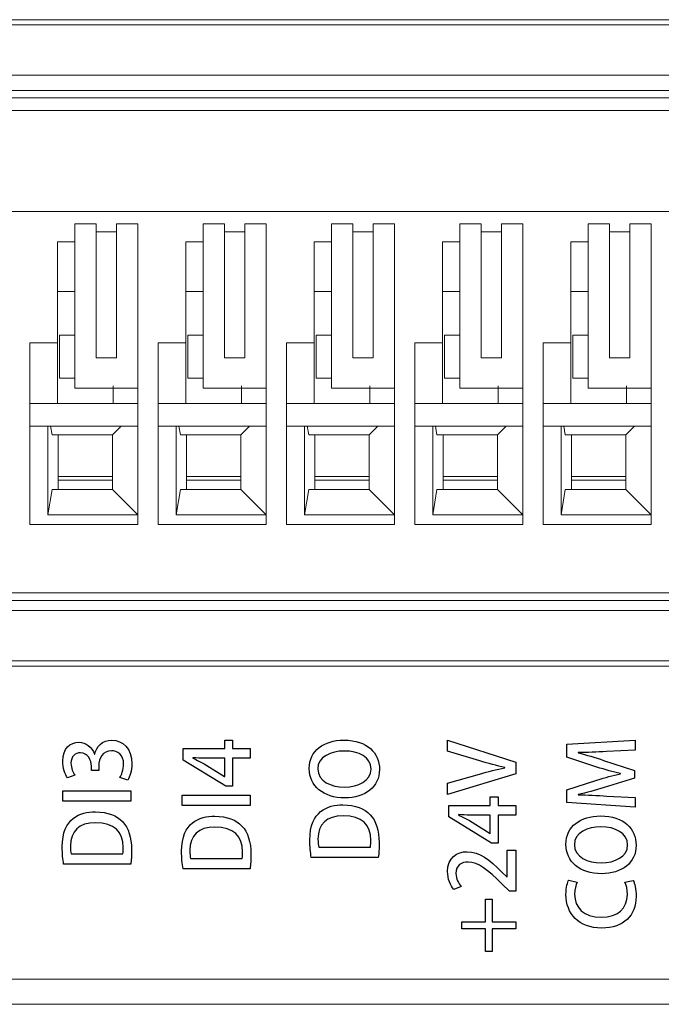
# Model space of a CAD drawing. Header units: millimetres. Extents: x -420 to 420, y -297 to 297.
# Tile 16 of 203: x -307 to -294, y -98 to -79. Entities that reach past the tile are written whole.
import ezdxf

# ---------------------------------------------------------------- set-up
doc = ezdxf.new("R2010")
doc.units = ezdxf.units.MM
doc.header["$MEASUREMENT"] = 0
doc.layers.add('layer 1', color=7, linetype='Continuous')

msp = doc.modelspace()

# ---------------------------------------------------------------- linework, layer by layer
at = {"layer": 'layer 1', "lineweight": 9}
for points in [[(-318.1105, -78.552), (-318.1105, -78.552), (-265.1095, -78.552), (-265.1095, -78.552)], [(-265.1095, -78.652), (-265.1095, -78.652), (-318.1105, -78.652), (-318.1105, -78.652)], [(-318.1105, -79.652), (-318.1105, -79.652), (-283.9099, -79.652), (-283.9099, -79.652)], [(-306.5703, -79.952), (-306.5703, -79.952), (-309.1103, -79.952), (-309.1103, -79.952)], [(-306.5703, -80.102), (-306.5703, -80.102), (-309.1103, -80.102), (-309.1103, -80.102)], [(-304.0302, -79.952), (-304.0302, -79.952), (-306.5703, -79.952), (-306.5703, -79.952)], [(-304.0302, -80.102), (-304.0302, -80.102), (-306.5703, -80.102), (-306.5703, -80.102)], [(-301.4902, -79.952), (-301.4902, -79.952), (-304.0302, -79.952), (-304.0302, -79.952)], [(-301.4902, -80.102), (-301.4902, -80.102), (-304.0302, -80.102), (-304.0302, -80.102)], [(-298.9502, -79.952), (-298.9502, -79.952), (-301.4902, -79.952), (-301.4902, -79.952)], [(-298.9502, -80.102), (-298.9502, -80.102), (-301.4902, -80.102), (-301.4902, -80.102)], [(-296.4101, -79.952), (-296.4101, -79.952), (-298.9502, -79.952), (-298.9502, -79.952)], [(-296.4101, -80.102), (-296.4101, -80.102), (-298.9502, -80.102), (-298.9502, -80.102)], [(-293.8701, -79.952), (-293.8701, -79.952), (-296.4101, -79.952), (-296.4101, -79.952)], [(-293.8701, -80.102), (-293.8701, -80.102), (-296.4101, -80.102), (-296.4101, -80.102)], [(-318.2305, -80.352), (-318.2305, -80.352), (-283.7099, -80.352), (-283.7099, -80.352)], [(-283.7099, -82.3521), (-283.7099, -82.3521), (-318.2305, -82.3521), (-318.2305, -82.3521)], [(-305.6803, -82.5921), (-305.6803, -82.5921), (-305.6803, -85.8521), (-305.6803, -85.8521)], [(-305.2553, -82.5921), (-305.2553, -82.5921), (-305.6803, -82.5921), (-305.6803, -82.5921)], [(-305.2553, -85.2521), (-305.2553, -85.2521), (-305.2553, -82.5921), (-305.2553, -82.5921)], [(-304.8553, -82.5921), (-304.8553, -82.5921), (-304.8553, -85.2521), (-304.8553, -85.2521)], [(-304.8553, -82.5921), (-304.8553, -82.5921), (-304.4303, -82.5921), (-304.4303, -82.5921)], [(-304.4303, -85.8521), (-304.4303, -85.8521), (-304.4303, -82.5921), (-304.4303, -82.5921)], [(-303.1402, -82.5921), (-303.1402, -82.5921), (-303.1402, -85.8521), (-303.1402, -85.8521)], [(-302.7152, -82.5921), (-302.7152, -82.5921), (-303.1402, -82.5921), (-303.1402, -82.5921)], [(-302.7152, -85.2521), (-302.7152, -85.2521), (-302.7152, -82.5921), (-302.7152, -82.5921)], [(-302.3152, -82.5921), (-302.3152, -82.5921), (-302.3152, -85.2521), (-302.3152, -85.2521)], [(-302.3152, -82.5921), (-302.3152, -82.5921), (-301.8902, -82.5921), (-301.8902, -82.5921)], [(-301.8902, -85.8521), (-301.8902, -85.8521), (-301.8902, -82.5921), (-301.8902, -82.5921)], [(-300.1752, -82.5921), (-300.1752, -82.5921), (-300.6002, -82.5921), (-300.6002, -82.5921)], [(-300.6002, -82.5921), (-300.6002, -82.5921), (-300.6002, -85.8521), (-300.6002, -85.8521)], [(-300.1752, -85.2521), (-300.1752, -85.2521), (-300.1752, -82.5921), (-300.1752, -82.5921)], [(-299.7752, -82.5921), (-299.7752, -82.5921), (-299.7752, -85.2521), (-299.7752, -85.2521)], [(-299.7752, -82.5921), (-299.7752, -82.5921), (-299.3502, -82.5921), (-299.3502, -82.5921)], [(-299.3502, -85.8521), (-299.3502, -85.8521), (-299.3502, -82.5921), (-299.3502, -82.5921)], [(-297.6351, -82.5921), (-297.6351, -82.5921), (-298.0601, -82.5921), (-298.0601, -82.5921)], [(-298.0601, -82.5921), (-298.0601, -82.5921), (-298.0601, -85.8521), (-298.0601, -85.8521)], [(-297.6351, -85.2521), (-297.6351, -85.2521), (-297.6351, -82.5921), (-297.6351, -82.5921)], [(-297.2351, -82.5921), (-297.2351, -82.5921), (-297.2351, -85.2521), (-297.2351, -85.2521)], [(-297.2351, -82.5921), (-297.2351, -82.5921), (-296.8101, -82.5921), (-296.8101, -82.5921)], [(-296.8101, -85.8521), (-296.8101, -85.8521), (-296.8101, -82.5921), (-296.8101, -82.5921)], [(-295.5201, -82.5921), (-295.5201, -82.5921), (-295.5201, -85.8521), (-295.5201, -85.8521)], [(-295.0951, -82.5921), (-295.0951, -82.5921), (-295.5201, -82.5921), (-295.5201, -82.5921)], [(-295.0951, -85.2521), (-295.0951, -85.2521), (-295.0951, -82.5921), (-295.0951, -82.5921)], [(-294.6951, -82.5921), (-294.6951, -82.5921), (-294.6951, -85.2521), (-294.6951, -85.2521)], [(-294.6951, -82.5921), (-294.6951, -82.5921), (-294.2701, -82.5921), (-294.2701, -82.5921)], [(-294.2701, -85.8521), (-294.2701, -85.8521), (-294.2701, -82.5921), (-294.2701, -82.5921)], [(-304.8553, -82.7521), (-304.8553, -82.7521), (-305.2553, -82.7521), (-305.2553, -82.7521)], [(-302.3152, -82.7521), (-302.3152, -82.7521), (-302.7152, -82.7521), (-302.7152, -82.7521)], [(-299.7752, -82.7521), (-299.7752, -82.7521), (-300.1752, -82.7521), (-300.1752, -82.7521)], [(-297.2351, -82.7521), (-297.2351, -82.7521), (-297.6351, -82.7521), (-297.6351, -82.7521)], [(-294.6951, -82.7521), (-294.6951, -82.7521), (-295.0951, -82.7521), (-295.0951, -82.7521)], [(-306.0203, -82.9521), (-306.0203, -82.9521), (-305.6803, -82.9521), (-305.6803, -82.9521)], [(-306.0203, -84.9521), (-306.0203, -84.9521), (-306.0203, -82.9521), (-306.0203, -82.9521)], [(-303.4802, -82.9521), (-303.4802, -82.9521), (-303.1402, -82.9521), (-303.1402, -82.9521)], [(-303.4802, -84.9521), (-303.4802, -84.9521), (-303.4802, -82.9521), (-303.4802, -82.9521)], [(-300.9402, -82.9521), (-300.9402, -82.9521), (-300.6002, -82.9521), (-300.6002, -82.9521)], [(-300.9402, -84.9521), (-300.9402, -84.9521), (-300.9402, -82.9521), (-300.9402, -82.9521)], [(-298.4001, -82.9521), (-298.4001, -82.9521), (-298.0601, -82.9521), (-298.0601, -82.9521)], [(-298.4001, -84.9521), (-298.4001, -84.9521), (-298.4001, -82.9521), (-298.4001, -82.9521)], [(-295.8601, -82.9521), (-295.8601, -82.9521), (-295.5201, -82.9521), (-295.5201, -82.9521)], [(-295.8601, -84.9521), (-295.8601, -84.9521), (-295.8601, -82.9521), (-295.8601, -82.9521)], [(-306.0203, -83.9349), (-306.0203, -83.9349), (-305.6803, -83.9349), (-305.6803, -83.9349)], [(-303.4802, -83.9351), (-303.4802, -83.9351), (-303.1402, -83.9351), (-303.1402, -83.9351)], [(-300.9402, -83.9349), (-300.9402, -83.9349), (-300.6002, -83.9349), (-300.6002, -83.9349)], [(-298.4001, -83.9351), (-298.4001, -83.9351), (-298.0601, -83.9349), (-298.0601, -83.9349)], [(-295.8601, -83.9351), (-295.8601, -83.9351), (-295.5201, -83.9349), (-295.5201, -83.9349)], [(-305.9803, -84.8021), (-305.9803, -84.8021), (-305.9803, -85.6521), (-305.9803, -85.6521)], [(-305.6803, -84.8021), (-305.6803, -84.8021), (-305.9803, -84.8021), (-305.9803, -84.8021)], [(-303.1402, -84.8021), (-303.1402, -84.8021), (-303.4402, -84.8021), (-303.4402, -84.8021)], [(-303.4402, -84.8021), (-303.4402, -84.8021), (-303.4402, -85.6521), (-303.4402, -85.6521)], [(-300.9002, -84.8021), (-300.9002, -84.8021), (-300.9002, -85.6521), (-300.9002, -85.6521)], [(-300.6002, -84.8021), (-300.6002, -84.8021), (-300.9002, -84.8021), (-300.9002, -84.8021)], [(-298.3601, -84.8021), (-298.3601, -84.8021), (-298.3601, -85.6521), (-298.3601, -85.6521)], [(-298.0601, -84.8021), (-298.0601, -84.8021), (-298.3601, -84.8021), (-298.3601, -84.8021)], [(-295.8201, -84.8021), (-295.8201, -84.8021), (-295.8201, -85.6521), (-295.8201, -85.6521)], [(-295.5201, -84.8021), (-295.5201, -84.8021), (-295.8201, -84.8021), (-295.8201, -84.8021)], [(-306.5703, -84.9521), (-306.5703, -84.9521), (-306.0203, -84.9521), (-306.0203, -84.9521)], [(-306.5703, -86.3771), (-306.5703, -86.3771), (-306.5703, -84.9521), (-306.5703, -84.9521)], [(-306.0203, -86.1521), (-306.0203, -86.1521), (-306.0203, -84.9521), (-306.0203, -84.9521)], [(-304.0302, -84.9521), (-304.0302, -84.9521), (-303.4802, -84.9521), (-303.4802, -84.9521)], [(-304.0302, -86.3771), (-304.0302, -86.3771), (-304.0302, -84.9521), (-304.0302, -84.9521)], [(-303.4802, -86.1521), (-303.4802, -86.1521), (-303.4802, -84.9521), (-303.4802, -84.9521)], [(-301.4902, -84.9521), (-301.4902, -84.9521), (-300.9402, -84.9521), (-300.9402, -84.9521)], [(-301.4902, -86.3771), (-301.4902, -86.3771), (-301.4902, -84.9521), (-301.4902, -84.9521)], [(-300.9402, -86.1521), (-300.9402, -86.1521), (-300.9402, -84.9521), (-300.9402, -84.9521)], [(-298.9502, -84.9521), (-298.9502, -84.9521), (-298.4001, -84.9521), (-298.4001, -84.9521)], [(-298.9502, -86.3771), (-298.9502, -86.3771), (-298.9502, -84.9521), (-298.9502, -84.9521)], [(-298.4001, -86.1521), (-298.4001, -86.1521), (-298.4001, -84.9521), (-298.4001, -84.9521)], [(-296.4101, -84.9521), (-296.4101, -84.9521), (-295.8601, -84.9521), (-295.8601, -84.9521)], [(-296.4101, -86.3771), (-296.4101, -86.3771), (-296.4101, -84.9521), (-296.4101, -84.9521)], [(-295.8601, -86.1521), (-295.8601, -86.1521), (-295.8601, -84.9521), (-295.8601, -84.9521)], [(-304.8553, -85.2521), (-304.8553, -85.2521), (-305.2553, -85.2521), (-305.2553, -85.2521)], [(-302.3152, -85.2521), (-302.3152, -85.2521), (-302.7152, -85.2521), (-302.7152, -85.2521)], [(-299.7752, -85.2521), (-299.7752, -85.2521), (-300.1752, -85.2521), (-300.1752, -85.2521)], [(-297.2351, -85.2521), (-297.2351, -85.2521), (-297.6351, -85.2521), (-297.6351, -85.2521)], [(-294.6951, -85.2521), (-294.6951, -85.2521), (-295.0951, -85.2521), (-295.0951, -85.2521)], [(-305.9803, -85.6521), (-305.9803, -85.6521), (-305.6803, -85.6521), (-305.6803, -85.6521)], [(-303.4402, -85.6521), (-303.4402, -85.6521), (-303.1402, -85.6521), (-303.1402, -85.6521)], [(-300.9002, -85.6521), (-300.9002, -85.6521), (-300.6002, -85.6521), (-300.6002, -85.6521)], [(-298.3601, -85.6521), (-298.3601, -85.6521), (-298.0601, -85.6521), (-298.0601, -85.6521)], [(-295.8201, -85.6521), (-295.8201, -85.6521), (-295.5201, -85.6521), (-295.5201, -85.6521)], [(-305.6803, -85.8521), (-305.6803, -85.8521), (-304.4303, -85.8521), (-304.4303, -85.8521)], [(-304.9203, -85.8019), (-304.9203, -85.8019), (-304.9203, -86.1521), (-304.9203, -86.1521)], [(-304.4303, -85.8521), (-304.4303, -85.8521), (-304.4303, -86.3771), (-304.4303, -86.3771)], [(-303.1402, -85.8521), (-303.1402, -85.8521), (-301.8902, -85.8521), (-301.8902, -85.8521)], [(-302.3802, -85.8019), (-302.3802, -85.8019), (-302.3802, -86.1521), (-302.3802, -86.1521)], [(-301.8902, -85.8521), (-301.8902, -85.8521), (-301.8902, -86.3771), (-301.8902, -86.3771)], [(-300.6002, -85.8521), (-300.6002, -85.8521), (-299.3502, -85.8521), (-299.3502, -85.8521)], [(-299.8402, -85.8019), (-299.8402, -85.8019), (-299.8402, -86.1521), (-299.8402, -86.1521)], [(-299.3502, -85.8521), (-299.3502, -85.8521), (-299.3502, -86.3771), (-299.3502, -86.3771)], [(-298.0601, -85.8521), (-298.0601, -85.8521), (-296.8101, -85.8521), (-296.8101, -85.8521)], [(-297.3001, -85.8019), (-297.3001, -85.8019), (-297.3001, -86.1521), (-297.3001, -86.1521)], [(-296.8101, -85.8521), (-296.8101, -85.8521), (-296.8101, -86.3771), (-296.8101, -86.3771)], [(-295.5201, -85.8521), (-295.5201, -85.8521), (-294.2701, -85.8521), (-294.2701, -85.8521)], [(-294.7601, -85.8019), (-294.7601, -85.8019), (-294.7601, -86.1521), (-294.7601, -86.1521)], [(-294.2701, -85.8521), (-294.2701, -85.8521), (-294.2701, -86.3771), (-294.2701, -86.3771)], [(-306.5703, -86.1521), (-306.5703, -86.1521), (-304.4303, -86.1521), (-304.4303, -86.1521)], [(-304.0302, -86.1521), (-304.0302, -86.1521), (-301.8902, -86.1521), (-301.8902, -86.1521)], [(-301.4902, -86.1521), (-301.4902, -86.1521), (-299.3502, -86.1521), (-299.3502, -86.1521)], [(-298.9502, -86.1521), (-298.9502, -86.1521), (-296.8101, -86.1521), (-296.8101, -86.1521)], [(-296.4101, -86.1521), (-296.4101, -86.1521), (-294.2701, -86.1521), (-294.2701, -86.1521)], [(-306.5703, -88.5522), (-306.5703, -88.5522), (-306.5703, -86.3771), (-306.5703, -86.3771)], [(-304.4303, -86.3771), (-304.4303, -86.3771), (-304.4303, -88.5522), (-304.4303, -88.5522)], [(-304.0302, -88.5522), (-304.0302, -88.5522), (-304.0302, -86.3771), (-304.0302, -86.3771)], [(-301.8902, -86.3771), (-301.8902, -86.3771), (-301.8902, -88.5522), (-301.8902, -88.5522)], [(-301.4902, -88.5522), (-301.4902, -88.5522), (-301.4902, -86.3771), (-301.4902, -86.3771)], [(-299.3502, -86.3771), (-299.3502, -86.3771), (-299.3502, -88.5522), (-299.3502, -88.5522)], [(-298.9502, -88.5522), (-298.9502, -88.5522), (-298.9502, -86.3771), (-298.9502, -86.3771)], [(-296.8101, -86.3771), (-296.8101, -86.3771), (-296.8101, -88.5522), (-296.8101, -88.5522)], [(-296.4101, -88.5522), (-296.4101, -88.5522), (-296.4101, -86.3771), (-296.4101, -86.3771)], [(-294.2701, -86.3771), (-294.2701, -86.3771), (-294.2701, -88.5522), (-294.2701, -88.5522)], [(-306.5703, -86.6021), (-306.5703, -86.6021), (-304.4303, -86.6021), (-304.4303, -86.6021)], [(-306.2103, -88.3594), (-306.2103, -88.3594), (-306.2103, -86.6021), (-306.2103, -86.6021)], [(-306.1575, -86.6021), (-306.1575, -86.6021), (-306.1303, -86.7721), (-306.1303, -86.7721)], [(-306.1303, -86.7721), (-306.1303, -86.7721), (-304.9303, -86.7721), (-304.9303, -86.7721)], [(-306.0103, -87.8594), (-306.0103, -87.8594), (-306.0103, -86.7721), (-306.0103, -86.7721)], [(-304.7603, -86.6021), (-304.7603, -86.6021), (-304.9303, -86.7721), (-304.9303, -86.7721)], [(-304.9303, -86.7721), (-304.9303, -86.7721), (-304.9303, -87.8594), (-304.9303, -87.8594)], [(-304.0302, -86.6021), (-304.0302, -86.6021), (-301.8902, -86.6021), (-301.8902, -86.6021)], [(-303.6702, -88.3594), (-303.6702, -88.3594), (-303.6702, -86.6021), (-303.6702, -86.6021)], [(-303.6174, -86.6021), (-303.6174, -86.6021), (-303.5902, -86.7721), (-303.5902, -86.7721)], [(-303.5902, -86.7721), (-303.5902, -86.7721), (-302.3902, -86.7721), (-302.3902, -86.7721)], [(-303.4702, -87.8594), (-303.4702, -87.8594), (-303.4702, -86.7721), (-303.4702, -86.7721)], [(-302.2202, -86.6021), (-302.2202, -86.6021), (-302.3902, -86.7721), (-302.3902, -86.7721)], [(-302.3902, -86.7721), (-302.3902, -86.7721), (-302.3902, -87.8594), (-302.3902, -87.8594)], [(-301.4902, -86.6021), (-301.4902, -86.6021), (-299.3502, -86.6021), (-299.3502, -86.6021)], [(-301.1302, -88.3594), (-301.1302, -88.3594), (-301.1302, -86.6021), (-301.1302, -86.6021)], [(-301.0774, -86.6021), (-301.0774, -86.6021), (-301.0502, -86.7721), (-301.0502, -86.7721)], [(-301.0502, -86.7721), (-301.0502, -86.7721), (-299.8502, -86.7721), (-299.8502, -86.7721)], [(-300.9302, -87.8594), (-300.9302, -87.8594), (-300.9302, -86.7721), (-300.9302, -86.7721)], [(-299.6802, -86.6021), (-299.6802, -86.6021), (-299.8502, -86.7721), (-299.8502, -86.7721)], [(-299.8502, -86.7721), (-299.8502, -86.7721), (-299.8502, -87.8594), (-299.8502, -87.8594)], [(-298.9502, -86.6021), (-298.9502, -86.6021), (-296.8101, -86.6021), (-296.8101, -86.6021)], [(-298.5901, -88.3594), (-298.5901, -88.3594), (-298.5901, -86.6021), (-298.5901, -86.6021)], [(-298.5373, -86.6021), (-298.5373, -86.6021), (-298.5101, -86.7721), (-298.5101, -86.7721)], [(-298.5101, -86.7721), (-298.5101, -86.7721), (-297.3101, -86.7721), (-297.3101, -86.7721)], [(-298.3901, -87.8594), (-298.3901, -87.8594), (-298.3901, -86.7721), (-298.3901, -86.7721)], [(-297.1401, -86.6021), (-297.1401, -86.6021), (-297.3101, -86.7721), (-297.3101, -86.7721)], [(-297.3101, -86.7721), (-297.3101, -86.7721), (-297.3101, -87.8594), (-297.3101, -87.8594)], [(-296.4101, -86.6021), (-296.4101, -86.6021), (-294.2701, -86.6021), (-294.2701, -86.6021)], [(-296.0501, -88.3594), (-296.0501, -88.3594), (-296.0501, -86.6021), (-296.0501, -86.6021)], [(-295.9973, -86.6021), (-295.9973, -86.6021), (-295.9701, -86.7721), (-295.9701, -86.7721)], [(-295.9701, -86.7721), (-295.9701, -86.7721), (-294.7701, -86.7721), (-294.7701, -86.7721)], [(-295.8501, -87.8594), (-295.8501, -87.8594), (-295.8501, -86.7721), (-295.8501, -86.7721)], [(-294.6001, -86.6021), (-294.6001, -86.6021), (-294.7701, -86.7721), (-294.7701, -86.7721)], [(-294.7701, -86.7721), (-294.7701, -86.7721), (-294.7701, -87.8594), (-294.7701, -87.8594)], [(-304.9303, -87.5976), (-304.9303, -87.5976), (-306.0103, -87.5976), (-306.0103, -87.5976)], [(-304.9303, -87.6704), (-304.9303, -87.6704), (-306.0103, -87.6704), (-306.0103, -87.6704)], [(-302.3902, -87.5976), (-302.3902, -87.5976), (-303.4702, -87.5976), (-303.4702, -87.5976)], [(-302.3902, -87.6704), (-302.3902, -87.6704), (-303.4702, -87.6704), (-303.4702, -87.6704)], [(-299.8502, -87.5976), (-299.8502, -87.5976), (-300.9302, -87.5976), (-300.9302, -87.5976)], [(-299.8502, -87.6704), (-299.8502, -87.6704), (-300.9302, -87.6704), (-300.9302, -87.6704)], [(-297.3101, -87.5976), (-297.3101, -87.5976), (-298.3901, -87.5976), (-298.3901, -87.5976)], [(-297.3101, -87.6704), (-297.3101, -87.6704), (-298.3901, -87.6704), (-298.3901, -87.6704)], [(-294.7701, -87.5976), (-294.7701, -87.5976), (-295.8501, -87.5976), (-295.8501, -87.5976)], [(-294.7701, -87.6704), (-294.7701, -87.6704), (-295.8501, -87.6704), (-295.8501, -87.6704)], [(-306.1303, -87.8594), (-306.1303, -87.8594), (-306.2103, -88.3594), (-306.2103, -88.3594)], [(-304.9303, -87.8594), (-304.9303, -87.8594), (-306.1303, -87.8594), (-306.1303, -87.8594)], [(-304.9303, -87.8594), (-304.9303, -87.8594), (-304.4303, -88.3594), (-304.4303, -88.3594)], [(-303.5902, -87.8594), (-303.5902, -87.8594), (-303.6702, -88.3594), (-303.6702, -88.3594)], [(-302.3902, -87.8594), (-302.3902, -87.8594), (-303.5902, -87.8594), (-303.5902, -87.8594)], [(-302.3902, -87.8594), (-302.3902, -87.8594), (-301.8902, -88.3594), (-301.8902, -88.3594)], [(-301.0502, -87.8594), (-301.0502, -87.8594), (-301.1302, -88.3594), (-301.1302, -88.3594)], [(-299.8502, -87.8594), (-299.8502, -87.8594), (-301.0502, -87.8594), (-301.0502, -87.8594)], [(-299.8502, -87.8594), (-299.8502, -87.8594), (-299.3502, -88.3594), (-299.3502, -88.3594)], [(-298.5101, -87.8594), (-298.5101, -87.8594), (-298.5901, -88.3594), (-298.5901, -88.3594)], [(-297.3101, -87.8594), (-297.3101, -87.8594), (-298.5101, -87.8594), (-298.5101, -87.8594)], [(-297.3101, -87.8594), (-297.3101, -87.8594), (-296.8101, -88.3594), (-296.8101, -88.3594)], [(-295.9701, -87.8594), (-295.9701, -87.8594), (-296.0501, -88.3594), (-296.0501, -88.3594)], [(-294.7701, -87.8594), (-294.7701, -87.8594), (-295.9701, -87.8594), (-295.9701, -87.8594)], [(-294.7701, -87.8594), (-294.7701, -87.8594), (-294.2701, -88.3594), (-294.2701, -88.3594)], [(-304.4303, -88.3594), (-304.4303, -88.3594), (-306.2103, -88.3594), (-306.2103, -88.3594)], [(-301.8902, -88.3594), (-301.8902, -88.3594), (-303.6702, -88.3594), (-303.6702, -88.3594)], [(-299.3502, -88.3594), (-299.3502, -88.3594), (-301.1302, -88.3594), (-301.1302, -88.3594)], [(-296.8101, -88.3594), (-296.8101, -88.3594), (-298.5901, -88.3594), (-298.5901, -88.3594)], [(-294.2701, -88.3594), (-294.2701, -88.3594), (-296.0501, -88.3594), (-296.0501, -88.3594)], [(-304.4303, -88.5522), (-304.4303, -88.5522), (-306.5703, -88.5522), (-306.5703, -88.5522)], [(-301.8902, -88.5522), (-301.8902, -88.5522), (-304.0302, -88.5522), (-304.0302, -88.5522)], [(-299.3502, -88.5522), (-299.3502, -88.5522), (-301.4902, -88.5522), (-301.4902, -88.5522)], [(-296.8101, -88.5522), (-296.8101, -88.5522), (-298.9502, -88.5522), (-298.9502, -88.5522)], [(-294.2701, -88.5522), (-294.2701, -88.5522), (-296.4101, -88.5522), (-296.4101, -88.5522)], [(-309.1103, -89.9022), (-309.1103, -89.9022), (-306.5703, -89.9022), (-306.5703, -89.9022)], [(-309.1103, -90.0522), (-309.1103, -90.0522), (-306.5703, -90.0522), (-306.5703, -90.0522)], [(-306.5703, -89.9022), (-306.5703, -89.9022), (-304.0302, -89.9022), (-304.0302, -89.9022)], [(-306.5703, -90.0522), (-306.5703, -90.0522), (-304.0302, -90.0522), (-304.0302, -90.0522)], [(-304.0302, -89.9022), (-304.0302, -89.9022), (-301.4902, -89.9022), (-301.4902, -89.9022)], [(-304.0302, -90.0522), (-304.0302, -90.0522), (-301.4902, -90.0522), (-301.4902, -90.0522)], [(-301.4902, -89.9022), (-301.4902, -89.9022), (-298.9502, -89.9022), (-298.9502, -89.9022)], [(-301.4902, -90.0522), (-301.4902, -90.0522), (-298.9502, -90.0522), (-298.9502, -90.0522)], [(-298.9502, -89.9022), (-298.9502, -89.9022), (-296.4101, -89.9022), (-296.4101, -89.9022)], [(-298.9502, -90.0522), (-298.9502, -90.0522), (-296.4101, -90.0522), (-296.4101, -90.0522)], [(-296.4101, -89.9022), (-296.4101, -89.9022), (-293.8701, -89.9022), (-293.8701, -89.9022)], [(-296.4101, -90.0522), (-296.4101, -90.0522), (-293.8701, -90.0522), (-293.8701, -90.0522)], [(-283.9099, -90.2522), (-283.9099, -90.2522), (-318.1105, -90.2522), (-318.1105, -90.2522)], [(-318.1105, -91.2522), (-318.1105, -91.2522), (-265.1095, -91.2522), (-265.1095, -91.2522)], [(-265.1095, -91.3522), (-265.1095, -91.3522), (-318.1105, -91.3522), (-318.1105, -91.3522)], [(-319.2105, -97.5523), (-319.2105, -97.5523), (-264.2095, -97.5523), (-264.2095, -97.5523)], [(-319.2105, -98.0524), (-319.2105, -98.0524), (-264.2095, -98.0524), (-264.2095, -98.0524)]]:
    msp.add_open_spline(points, degree=3, dxfattribs=at)
for points in [[(-306.5703, -88.5522), (-306.5703, -88.5116), (-306.5703, -88.471), (-306.5703, -88.4356), (-306.5703, -88.4356), (-306.5703, -88.37), (-306.5703, -88.3226), (-306.5703, -88.2956), (-306.5703, -88.2956), (-306.5703, -88.271), (-306.5703, -88.2636), (-306.5703, -88.2562)], [(-304.0302, -88.5522), (-304.0302, -88.5116), (-304.0302, -88.471), (-304.0302, -88.4356), (-304.0302, -88.4356), (-304.0302, -88.37), (-304.0302, -88.3226), (-304.0302, -88.2956), (-304.0302, -88.2956), (-304.0302, -88.271), (-304.0302, -88.2636), (-304.0302, -88.2562)], [(-301.4902, -88.5522), (-301.4902, -88.5116), (-301.4902, -88.471), (-301.4902, -88.4356), (-301.4902, -88.4356), (-301.4902, -88.37), (-301.4902, -88.3226), (-301.4902, -88.2956), (-301.4902, -88.2956), (-301.4902, -88.271), (-301.4902, -88.2636), (-301.4902, -88.2562)], [(-298.9502, -88.5522), (-298.9502, -88.5116), (-298.9502, -88.471), (-298.9502, -88.4356), (-298.9502, -88.4356), (-298.9502, -88.37), (-298.9502, -88.3226), (-298.9502, -88.2956), (-298.9502, -88.2956), (-298.9502, -88.271), (-298.9502, -88.2636), (-298.9502, -88.2562)], [(-296.4101, -88.5522), (-296.4101, -88.5116), (-296.4101, -88.471), (-296.4101, -88.4356), (-296.4101, -88.4356), (-296.4101, -88.37), (-296.4101, -88.3226), (-296.4101, -88.2956), (-296.4101, -88.2956), (-296.4101, -88.271), (-296.4101, -88.2636), (-296.4101, -88.2562)]]:
    msp.add_open_spline(points, degree=3, knots=[0, 0, 0, 0, 0.25, 0.25, 0.25, 0.25, 0.5, 0.5, 0.5, 0.5, 1, 1, 1, 1], dxfattribs=at)
at = {"layer": 'layer 1'}
for points, knots in [([(-305.2881, -93.0997), (-305.3445, -92.948), (-305.463, -92.8634), (-305.5997, -92.8634), (-305.5997, -92.8634), (-305.7696, -92.8634), (-305.9195, -92.9851), (-305.9195, -93.2338), (-305.9195, -93.2338), (-305.9195, -93.3714), (-305.8719, -93.5001), (-305.8225, -93.5672), (-305.8225, -93.5672), (-305.8225, -93.5672), (-305.6758, -93.516), (-305.6758, -93.516), (-305.6758, -93.516), (-305.7114, -93.4648), (-305.7555, -93.3731), (-305.7555, -93.2796), (-305.7555, -93.2796), (-305.7555, -93.1385), (-305.6723, -93.0715), (-305.5676, -93.0715), (-305.5676, -93.0715), (-305.4207, -93.0715), (-305.3516, -93.2214), (-305.3516, -93.3361), (-305.3516, -93.3361), (-305.3516, -93.3361), (-305.3516, -93.4225), (-305.3516, -93.4225), (-305.3516, -93.4225), (-305.3516, -93.4225), (-305.2052, -93.4225), (-305.2052, -93.4225), (-305.2052, -93.4225), (-305.2052, -93.4225), (-305.2052, -93.3326), (-305.2052, -93.3326), (-305.2052, -93.3326), (-305.2052, -93.1756), (-305.1258, -93.0309), (-304.9547, -93.0309), (-304.9547, -93.0309), (-304.8365, -93.0309), (-304.713, -93.1085), (-304.713, -93.2973), (-304.713, -93.2973), (-304.713, -93.4066), (-304.7571, -93.5125), (-304.7889, -93.5601), (-304.7889, -93.5601), (-304.7889, -93.5601), (-304.6319, -93.613), (-304.6319, -93.613), (-304.6319, -93.613), (-304.5896, -93.5495), (-304.549, -93.426), (-304.549, -93.2885), (-304.549, -93.2885), (-304.549, -92.9868), (-304.7307, -92.821), (-304.9476, -92.821), (-304.9476, -92.821), (-305.1346, -92.821), (-305.2563, -92.9498), (-305.2845, -93.0997), (-305.2845, -93.0997), (-305.2845, -93.0997), (-305.2881, -93.0997), (-305.2881, -93.0997)], [0, 0, 0, 0, 0.0526316, 0.0526316, 0.0526316, 0.0526316, 0.1052632, 0.1052632, 0.1052632, 0.1052632, 0.1578947, 0.1578947, 0.1578947, 0.1578947, 0.2105263, 0.2105263, 0.2105263, 0.2105263, 0.2631579, 0.2631579, 0.2631579, 0.2631579, 0.3157895, 0.3157895, 0.3157895, 0.3157895, 0.3684211, 0.3684211, 0.3684211, 0.3684211, 0.4210526, 0.4210526, 0.4210526, 0.4210526, 0.4736842, 0.4736842, 0.4736842, 0.4736842, 0.5263158, 0.5263158, 0.5263158, 0.5263158, 0.5789474, 0.5789474, 0.5789474, 0.5789474, 0.6315789, 0.6315789, 0.6315789, 0.6315789, 0.6842105, 0.6842105, 0.6842105, 0.6842105, 0.7368421, 0.7368421, 0.7368421, 0.7368421, 0.7894737, 0.7894737, 0.7894737, 0.7894737, 0.8421053, 0.8421053, 0.8421053, 0.8421053, 0.8947368, 0.8947368, 0.8947368, 0.8947368, 1, 1, 1, 1]), ([(-302.5569, -92.9868), (-302.5569, -92.9868), (-302.5569, -92.821), (-302.5569, -92.821), (-302.5569, -92.821), (-302.5569, -92.821), (-302.7121, -92.821), (-302.7121, -92.821), (-302.7121, -92.821), (-302.7121, -92.821), (-302.7121, -92.9868), (-302.7121, -92.9868), (-302.7121, -92.9868), (-302.7121, -92.9868), (-303.5341, -92.9868), (-303.5341, -92.9868), (-303.5341, -92.9868), (-303.5341, -92.9868), (-303.5341, -93.2143), (-303.5341, -93.2143), (-303.5341, -93.2143), (-303.5341, -93.2143), (-302.6892, -93.7347), (-302.6892, -93.7347), (-302.6892, -93.7347), (-302.6892, -93.7347), (-302.5569, -93.7347), (-302.5569, -93.7347), (-302.5569, -93.7347), (-302.5569, -93.7347), (-302.5569, -93.1791), (-302.5569, -93.1791), (-302.5569, -93.1791), (-302.5569, -93.1791), (-302.2059, -93.1791), (-302.2059, -93.1791), (-302.2059, -93.1791), (-302.2059, -93.1791), (-302.2059, -92.9868), (-302.2059, -92.9868), (-302.2059, -92.9868), (-302.2059, -92.9868), (-302.5569, -92.9868), (-302.5569, -92.9868)], [0, 0, 0, 0, 0.0833333, 0.0833333, 0.0833333, 0.0833333, 0.1666667, 0.1666667, 0.1666667, 0.1666667, 0.25, 0.25, 0.25, 0.25, 0.3333333, 0.3333333, 0.3333333, 0.3333333, 0.4166667, 0.4166667, 0.4166667, 0.4166667, 0.5, 0.5, 0.5, 0.5, 0.5833333, 0.5833333, 0.5833333, 0.5833333, 0.6666667, 0.6666667, 0.6666667, 0.6666667, 0.75, 0.75, 0.75, 0.75, 0.8333333, 0.8333333, 0.8333333, 0.8333333, 1, 1, 1, 1]), ([(-301.0385, -93.3837), (-301.0385, -93.7294), (-300.7598, -93.9658), (-300.3347, -93.9658), (-300.3347, -93.9658), (-299.9272, -93.9658), (-299.6485, -93.7453), (-299.6485, -93.4014), (-299.6485, -93.4014), (-299.6485, -93.0733), (-299.8866, -92.821), (-300.3558, -92.821), (-300.3558, -92.821), (-300.7439, -92.821), (-301.0385, -93.0256), (-301.0385, -93.3837)], [0, 0, 0, 0, 0.2, 0.2, 0.2, 0.2, 0.4, 0.4, 0.4, 0.4, 0.6, 0.6, 0.6, 0.6, 1, 1, 1, 1]), ([(-298.3007, -93.0398), (-298.3007, -93.0398), (-297.6646, -93.2303), (-297.6646, -93.2303), (-297.6646, -93.2303), (-297.4985, -93.2814), (-297.3271, -93.329), (-297.1666, -93.3608), (-297.1666, -93.3608), (-297.1666, -93.3608), (-297.1666, -93.3661), (-297.1666, -93.3661), (-297.1666, -93.3661), (-297.3288, -93.3996), (-297.4949, -93.4437), (-297.6663, -93.4931), (-297.6663, -93.4931), (-297.6663, -93.4931), (-298.3007, -93.6712), (-298.3007, -93.6712), (-298.3007, -93.6712), (-298.3007, -93.6712), (-298.3007, -93.8953), (-298.3007, -93.8953), (-298.3007, -93.8953), (-298.3007, -93.8953), (-296.9496, -93.486), (-296.9496, -93.486), (-296.9496, -93.486), (-296.9496, -93.486), (-296.9496, -93.2585), (-296.9496, -93.2585), (-296.9496, -93.2585), (-296.9496, -93.2585), (-298.3007, -92.821), (-298.3007, -92.821), (-298.3007, -92.821), (-298.3007, -92.821), (-298.3007, -93.0398), (-298.3007, -93.0398)], [0, 0, 0, 0, 0.0909091, 0.0909091, 0.0909091, 0.0909091, 0.1818182, 0.1818182, 0.1818182, 0.1818182, 0.2727273, 0.2727273, 0.2727273, 0.2727273, 0.3636364, 0.3636364, 0.3636364, 0.3636364, 0.4545455, 0.4545455, 0.4545455, 0.4545455, 0.5454545, 0.5454545, 0.5454545, 0.5454545, 0.6363636, 0.6363636, 0.6363636, 0.6363636, 0.7272727, 0.7272727, 0.7272727, 0.7272727, 0.8181818, 0.8181818, 0.8181818, 0.8181818, 1, 1, 1, 1]), ([(-295.9389, -92.9022), (-295.9389, -92.9022), (-295.9389, -93.1579), (-295.9389, -93.1579), (-295.9389, -93.1579), (-295.9389, -93.1579), (-295.3463, -93.3537), (-295.3463, -93.3537), (-295.3463, -93.3537), (-295.1787, -93.4066), (-295.0252, -93.449), (-294.8806, -93.4825), (-294.8806, -93.4825), (-294.8806, -93.4825), (-294.8806, -93.4878), (-294.8806, -93.4878), (-294.8806, -93.4878), (-295.0288, -93.5213), (-295.1787, -93.5619), (-295.3445, -93.6112), (-295.3445, -93.6112), (-295.3445, -93.6112), (-295.9389, -93.8017), (-295.9389, -93.8017), (-295.9389, -93.8017), (-295.9389, -93.8017), (-295.9389, -94.0557), (-295.9389, -94.0557), (-295.9389, -94.0557), (-295.9389, -94.0557), (-294.5878, -94.1475), (-294.5878, -94.1475), (-294.5878, -94.1475), (-294.5878, -94.1475), (-294.5878, -93.957), (-294.5878, -93.957), (-294.5878, -93.957), (-294.5878, -93.957), (-295.1452, -93.927), (-295.1452, -93.927), (-295.1452, -93.927), (-295.3339, -93.9164), (-295.5474, -93.9058), (-295.7149, -93.9023), (-295.7149, -93.9023), (-295.7149, -93.9023), (-295.7149, -93.897), (-295.7149, -93.897), (-295.7149, -93.897), (-295.5527, -93.8635), (-295.3763, -93.8159), (-295.1999, -93.7612), (-295.1999, -93.7612), (-295.1999, -93.7612), (-294.6001, -93.576), (-294.6001, -93.576), (-294.6001, -93.576), (-294.6001, -93.576), (-294.6001, -93.4225), (-294.6001, -93.4225), (-294.6001, -93.4225), (-294.6001, -93.4225), (-295.2122, -93.2214), (-295.2122, -93.2214), (-295.2122, -93.2214), (-295.3833, -93.165), (-295.5562, -93.1121), (-295.7149, -93.0715), (-295.7149, -93.0715), (-295.7149, -93.0715), (-295.7149, -93.0662), (-295.7149, -93.0662), (-295.7149, -93.0662), (-295.5474, -93.068), (-295.3392, -93.0574), (-295.1558, -93.0486), (-295.1558, -93.0486), (-295.1558, -93.0486), (-294.5878, -93.0186), (-294.5878, -93.0186), (-294.5878, -93.0186), (-294.5878, -93.0186), (-294.5878, -92.821), (-294.5878, -92.821), (-294.5878, -92.821), (-294.5878, -92.821), (-295.9389, -92.9022), (-295.9389, -92.9022)], [0, 0, 0, 0, 0.0434783, 0.0434783, 0.0434783, 0.0434783, 0.0869565, 0.0869565, 0.0869565, 0.0869565, 0.1304348, 0.1304348, 0.1304348, 0.1304348, 0.173913, 0.173913, 0.173913, 0.173913, 0.2173913, 0.2173913, 0.2173913, 0.2173913, 0.2608696, 0.2608696, 0.2608696, 0.2608696, 0.3043478, 0.3043478, 0.3043478, 0.3043478, 0.3478261, 0.3478261, 0.3478261, 0.3478261, 0.3913043, 0.3913043, 0.3913043, 0.3913043, 0.4347826, 0.4347826, 0.4347826, 0.4347826, 0.4782609, 0.4782609, 0.4782609, 0.4782609, 0.5217391, 0.5217391, 0.5217391, 0.5217391, 0.5652174, 0.5652174, 0.5652174, 0.5652174, 0.6086957, 0.6086957, 0.6086957, 0.6086957, 0.6521739, 0.6521739, 0.6521739, 0.6521739, 0.6956522, 0.6956522, 0.6956522, 0.6956522, 0.7391304, 0.7391304, 0.7391304, 0.7391304, 0.7826087, 0.7826087, 0.7826087, 0.7826087, 0.826087, 0.826087, 0.826087, 0.826087, 0.8695652, 0.8695652, 0.8695652, 0.8695652, 0.9130435, 0.9130435, 0.9130435, 0.9130435, 1, 1, 1, 1]), ([(-302.7157, -93.5424), (-302.7157, -93.5424), (-303.1214, -93.2884), (-303.1214, -93.2884), (-303.1214, -93.2884), (-303.1919, -93.2514), (-303.2572, -93.2179), (-303.3419, -93.1773), (-303.3419, -93.1773), (-303.3419, -93.1773), (-303.3419, -93.1702), (-303.3419, -93.1702), (-303.3419, -93.1702), (-303.266, -93.1755), (-303.1866, -93.1791), (-303.1108, -93.1791), (-303.1108, -93.1791), (-303.1108, -93.1791), (-302.7121, -93.1791), (-302.7121, -93.1791), (-302.7121, -93.1791), (-302.7121, -93.1791), (-302.7121, -93.5424), (-302.7121, -93.5424), (-302.7121, -93.5424), (-302.7121, -93.5424), (-302.7157, -93.5424), (-302.7157, -93.5424)], [0, 0, 0, 0, 0.125, 0.125, 0.125, 0.125, 0.25, 0.25, 0.25, 0.25, 0.375, 0.375, 0.375, 0.375, 0.5, 0.5, 0.5, 0.5, 0.625, 0.625, 0.625, 0.625, 0.75, 0.75, 0.75, 0.75, 1, 1, 1, 1]), ([(-300.8709, -93.3908), (-300.8709, -93.1491), (-300.6063, -93.0362), (-300.3488, -93.0362), (-300.3488, -93.0362), (-300.0612, -93.0362), (-299.8161, -93.1579), (-299.8161, -93.3943), (-299.8161, -93.3943), (-299.8161, -93.6271), (-300.0665, -93.7506), (-300.3399, -93.7506), (-300.3399, -93.7506), (-300.6045, -93.7506), (-300.8709, -93.6395), (-300.8709, -93.3908)], [0, 0, 0, 0, 0.2, 0.2, 0.2, 0.2, 0.4, 0.4, 0.4, 0.4, 0.6, 0.6, 0.6, 0.6, 1, 1, 1, 1]), ([(-304.5684, -94.0311), (-304.5684, -94.0311), (-304.5684, -93.8265), (-304.5684, -93.8265), (-304.5684, -93.8265), (-304.5684, -93.8265), (-305.9195, -93.8265), (-305.9195, -93.8265), (-305.9195, -93.8265), (-305.9195, -93.8265), (-305.9195, -94.0311), (-305.9195, -94.0311), (-305.9195, -94.0311), (-305.9195, -94.0311), (-304.5684, -94.0311), (-304.5684, -94.0311)], [0, 0, 0, 0, 0.2, 0.2, 0.2, 0.2, 0.4, 0.4, 0.4, 0.4, 0.6, 0.6, 0.6, 0.6, 1, 1, 1, 1]), ([(-302.2059, -94.1175), (-302.2059, -94.1175), (-302.2059, -93.9129), (-302.2059, -93.9129), (-302.2059, -93.9129), (-302.2059, -93.9129), (-303.557, -93.9129), (-303.557, -93.9129), (-303.557, -93.9129), (-303.557, -93.9129), (-303.557, -94.1175), (-303.557, -94.1175), (-303.557, -94.1175), (-303.557, -94.1175), (-302.2059, -94.1175), (-302.2059, -94.1175)], [0, 0, 0, 0, 0.2, 0.2, 0.2, 0.2, 0.4, 0.4, 0.4, 0.4, 0.6, 0.6, 0.6, 0.6, 1, 1, 1, 1]), ([(-297.3006, -94.1122), (-297.3006, -94.1122), (-297.3006, -93.9464), (-297.3006, -93.9464), (-297.3006, -93.9464), (-297.3006, -93.9464), (-297.4558, -93.9464), (-297.4558, -93.9464), (-297.4558, -93.9464), (-297.4558, -93.9464), (-297.4558, -94.1122), (-297.4558, -94.1122), (-297.4558, -94.1122), (-297.4558, -94.1122), (-298.2778, -94.1122), (-298.2778, -94.1122), (-298.2778, -94.1122), (-298.2778, -94.1122), (-298.2778, -94.3397), (-298.2778, -94.3397), (-298.2778, -94.3397), (-298.2778, -94.3397), (-297.4329, -94.8601), (-297.4329, -94.8601), (-297.4329, -94.8601), (-297.4329, -94.8601), (-297.3006, -94.8601), (-297.3006, -94.8601), (-297.3006, -94.8601), (-297.3006, -94.8601), (-297.3006, -94.3045), (-297.3006, -94.3045), (-297.3006, -94.3045), (-297.3006, -94.3045), (-296.9496, -94.3045), (-296.9496, -94.3045), (-296.9496, -94.3045), (-296.9496, -94.3045), (-296.9496, -94.1122), (-296.9496, -94.1122), (-296.9496, -94.1122), (-296.9496, -94.1122), (-297.3006, -94.1122), (-297.3006, -94.1122)], [0, 0, 0, 0, 0.0833333, 0.0833333, 0.0833333, 0.0833333, 0.1666667, 0.1666667, 0.1666667, 0.1666667, 0.25, 0.25, 0.25, 0.25, 0.3333333, 0.3333333, 0.3333333, 0.3333333, 0.4166667, 0.4166667, 0.4166667, 0.4166667, 0.5, 0.5, 0.5, 0.5, 0.5833333, 0.5833333, 0.5833333, 0.5833333, 0.6666667, 0.6666667, 0.6666667, 0.6666667, 0.75, 0.75, 0.75, 0.75, 0.8333333, 0.8333333, 0.8333333, 0.8333333, 1, 1, 1, 1]), ([(-299.6714, -95.1423), (-299.6608, -95.0664), (-299.6556, -94.9694), (-299.6556, -94.8495), (-299.6556, -94.8495), (-299.6556, -94.6114), (-299.7155, -94.4191), (-299.8337, -94.2974), (-299.8337, -94.2974), (-299.9484, -94.1792), (-300.1265, -94.1034), (-300.3717, -94.1034), (-300.3717, -94.1034), (-300.3717, -94.1034), (-300.3735, -94.1034), (-300.3735, -94.1034), (-300.3735, -94.1034), (-300.6733, -94.1034), (-301.0279, -94.2233), (-301.0279, -94.7983), (-301.0279, -94.7983), (-301.0279, -94.9253), (-301.0155, -95.0453), (-300.9996, -95.1423), (-300.9996, -95.1423), (-300.9996, -95.1423), (-299.6714, -95.1423), (-299.6714, -95.1423)], [0, 0, 0, 0, 0.125, 0.125, 0.125, 0.125, 0.25, 0.25, 0.25, 0.25, 0.375, 0.375, 0.375, 0.375, 0.5, 0.5, 0.5, 0.5, 0.625, 0.625, 0.625, 0.625, 0.75, 0.75, 0.75, 0.75, 1, 1, 1, 1]), ([(-304.5719, -95.2799), (-304.5613, -95.204), (-304.5561, -95.107), (-304.5561, -94.9871), (-304.5561, -94.9871), (-304.5561, -94.749), (-304.616, -94.5567), (-304.7342, -94.435), (-304.7342, -94.435), (-304.8489, -94.3168), (-305.027, -94.241), (-305.2722, -94.241), (-305.2722, -94.241), (-305.2722, -94.241), (-305.274, -94.241), (-305.274, -94.241), (-305.274, -94.241), (-305.5738, -94.241), (-305.9284, -94.3609), (-305.9284, -94.9359), (-305.9284, -94.9359), (-305.9284, -95.0629), (-305.916, -95.1829), (-305.9001, -95.2799), (-305.9001, -95.2799), (-305.9001, -95.2799), (-304.5719, -95.2799), (-304.5719, -95.2799)], [0, 0, 0, 0, 0.125, 0.125, 0.125, 0.125, 0.25, 0.25, 0.25, 0.25, 0.375, 0.375, 0.375, 0.375, 0.5, 0.5, 0.5, 0.5, 0.625, 0.625, 0.625, 0.625, 0.75, 0.75, 0.75, 0.75, 1, 1, 1, 1]), ([(-302.2094, -95.3663), (-302.1988, -95.2904), (-302.1936, -95.1934), (-302.1936, -95.0735), (-302.1936, -95.0735), (-302.1936, -94.8354), (-302.2535, -94.6431), (-302.3717, -94.5214), (-302.3717, -94.5214), (-302.4864, -94.4032), (-302.6645, -94.3274), (-302.9097, -94.3274), (-302.9097, -94.3274), (-302.9097, -94.3274), (-302.9115, -94.3274), (-302.9115, -94.3274), (-302.9115, -94.3274), (-303.2113, -94.3274), (-303.5659, -94.4473), (-303.5659, -95.0223), (-303.5659, -95.0223), (-303.5659, -95.1493), (-303.5535, -95.2693), (-303.5376, -95.3663), (-303.5376, -95.3663), (-303.5376, -95.3663), (-302.2094, -95.3663), (-302.2094, -95.3663)], [0, 0, 0, 0, 0.125, 0.125, 0.125, 0.125, 0.25, 0.25, 0.25, 0.25, 0.375, 0.375, 0.375, 0.375, 0.5, 0.5, 0.5, 0.5, 0.625, 0.625, 0.625, 0.625, 0.75, 0.75, 0.75, 0.75, 1, 1, 1, 1]), ([(-300.8515, -94.9377), (-300.8585, -94.9024), (-300.8656, -94.8495), (-300.8656, -94.7789), (-300.8656, -94.7789), (-300.8656, -94.4879), (-300.6963, -94.3185), (-300.3682, -94.3185), (-300.3682, -94.3185), (-299.996, -94.3185), (-299.8178, -94.502), (-299.8196, -94.8054), (-299.8196, -94.8054), (-299.8196, -94.853), (-299.8214, -94.9024), (-299.8267, -94.9377), (-299.8267, -94.9377), (-299.8267, -94.9377), (-300.8515, -94.9377), (-300.8515, -94.9377)], [0, 0, 0, 0, 0.1666667, 0.1666667, 0.1666667, 0.1666667, 0.3333333, 0.3333333, 0.3333333, 0.3333333, 0.5, 0.5, 0.5, 0.5, 0.6666667, 0.6666667, 0.6666667, 0.6666667, 1, 1, 1, 1]), ([(-297.4594, -94.6678), (-297.4594, -94.6678), (-297.8651, -94.4138), (-297.8651, -94.4138), (-297.8651, -94.4138), (-297.9356, -94.3768), (-298.0009, -94.3433), (-298.0856, -94.3027), (-298.0856, -94.3027), (-298.0856, -94.3027), (-298.0856, -94.2956), (-298.0856, -94.2956), (-298.0856, -94.2956), (-298.0097, -94.3009), (-297.9303, -94.3045), (-297.8545, -94.3045), (-297.8545, -94.3045), (-297.8545, -94.3045), (-297.4558, -94.3045), (-297.4558, -94.3045), (-297.4558, -94.3045), (-297.4558, -94.3045), (-297.4558, -94.6678), (-297.4558, -94.6678), (-297.4558, -94.6678), (-297.4558, -94.6678), (-297.4594, -94.6678), (-297.4594, -94.6678)], [0, 0, 0, 0, 0.125, 0.125, 0.125, 0.125, 0.25, 0.25, 0.25, 0.25, 0.375, 0.375, 0.375, 0.375, 0.5, 0.5, 0.5, 0.5, 0.625, 0.625, 0.625, 0.625, 0.75, 0.75, 0.75, 0.75, 1, 1, 1, 1]), ([(-295.9584, -94.8848), (-295.9584, -95.2305), (-295.6797, -95.4669), (-295.2546, -95.4669), (-295.2546, -95.4669), (-294.8471, -95.4669), (-294.5684, -95.2464), (-294.5684, -94.9025), (-294.5684, -94.9025), (-294.5684, -94.5744), (-294.8065, -94.3221), (-295.2757, -94.3221), (-295.2757, -94.3221), (-295.6638, -94.3221), (-295.9584, -94.5267), (-295.9584, -94.8848)], [0, 0, 0, 0, 0.2, 0.2, 0.2, 0.2, 0.4, 0.4, 0.4, 0.4, 0.6, 0.6, 0.6, 0.6, 1, 1, 1, 1]), ([(-305.752, -95.0753), (-305.759, -95.04), (-305.7661, -94.9871), (-305.7661, -94.9165), (-305.7661, -94.9165), (-305.7661, -94.6255), (-305.5968, -94.4561), (-305.2687, -94.4561), (-305.2687, -94.4561), (-304.8965, -94.4561), (-304.7183, -94.6396), (-304.7201, -94.943), (-304.7201, -94.943), (-304.7201, -94.9906), (-304.7219, -95.04), (-304.7272, -95.0753), (-304.7272, -95.0753), (-304.7272, -95.0753), (-305.752, -95.0753), (-305.752, -95.0753)], [0, 0, 0, 0, 0.1666667, 0.1666667, 0.1666667, 0.1666667, 0.3333333, 0.3333333, 0.3333333, 0.3333333, 0.5, 0.5, 0.5, 0.5, 0.6666667, 0.6666667, 0.6666667, 0.6666667, 1, 1, 1, 1]), ([(-303.3895, -95.1617), (-303.3965, -95.1264), (-303.4036, -95.0735), (-303.4036, -95.0029), (-303.4036, -95.0029), (-303.4036, -94.7119), (-303.2343, -94.5425), (-302.9062, -94.5425), (-302.9062, -94.5425), (-302.534, -94.5425), (-302.3558, -94.726), (-302.3576, -95.0294), (-302.3576, -95.0294), (-302.3576, -95.077), (-302.3594, -95.1264), (-302.3647, -95.1617), (-302.3647, -95.1617), (-302.3647, -95.1617), (-303.3895, -95.1617), (-303.3895, -95.1617)], [0, 0, 0, 0, 0.1666667, 0.1666667, 0.1666667, 0.1666667, 0.3333333, 0.3333333, 0.3333333, 0.3333333, 0.5, 0.5, 0.5, 0.5, 0.6666667, 0.6666667, 0.6666667, 0.6666667, 1, 1, 1, 1]), ([(-295.7908, -94.8919), (-295.7908, -94.6502), (-295.5262, -94.5373), (-295.2687, -94.5373), (-295.2687, -94.5373), (-294.9811, -94.5373), (-294.736, -94.659), (-294.736, -94.8954), (-294.736, -94.8954), (-294.736, -95.1282), (-294.9864, -95.2517), (-295.2598, -95.2517), (-295.2598, -95.2517), (-295.5244, -95.2517), (-295.7908, -95.1406), (-295.7908, -94.8919)], [0, 0, 0, 0, 0.2, 0.2, 0.2, 0.2, 0.4, 0.4, 0.4, 0.4, 0.6, 0.6, 0.6, 0.6, 1, 1, 1, 1]), ([(-297.1189, -95.0012), (-297.1189, -95.0012), (-297.1189, -95.5357), (-297.1189, -95.5357), (-297.1189, -95.5357), (-297.1189, -95.5357), (-297.1225, -95.5357), (-297.1225, -95.5357), (-297.1225, -95.5357), (-297.1225, -95.5357), (-297.2336, -95.4263), (-297.2336, -95.4263), (-297.2336, -95.4263), (-297.467, -95.1952), (-297.6702, -95.0294), (-297.9142, -95.0294), (-297.9142, -95.0294), (-298.1155, -95.0294), (-298.3007, -95.1494), (-298.3007, -95.4228), (-298.3007, -95.4228), (-298.3007, -95.5709), (-298.2443, -95.6997), (-298.1773, -95.7808), (-298.1773, -95.7808), (-298.1773, -95.7808), (-298.0309, -95.7191), (-298.0309, -95.7191), (-298.0309, -95.7191), (-298.0803, -95.6574), (-298.1349, -95.5656), (-298.1349, -95.4633), (-298.1349, -95.4633), (-298.1349, -95.2958), (-298.0221, -95.234), (-297.893, -95.234), (-297.893, -95.234), (-297.6931, -95.234), (-297.5093, -95.3893), (-297.2212, -95.6697), (-297.2212, -95.6697), (-297.2212, -95.6697), (-297.0748, -95.8091), (-297.0748, -95.8091), (-297.0748, -95.8091), (-297.0748, -95.8091), (-296.9496, -95.8091), (-296.9496, -95.8091), (-296.9496, -95.8091), (-296.9496, -95.8091), (-296.9496, -95.0012), (-296.9496, -95.0012), (-296.9496, -95.0012), (-296.9496, -95.0012), (-297.1189, -95.0012), (-297.1189, -95.0012)], [0, 0, 0, 0, 0.0666667, 0.0666667, 0.0666667, 0.0666667, 0.1333333, 0.1333333, 0.1333333, 0.1333333, 0.2, 0.2, 0.2, 0.2, 0.2666667, 0.2666667, 0.2666667, 0.2666667, 0.3333333, 0.3333333, 0.3333333, 0.3333333, 0.4, 0.4, 0.4, 0.4, 0.4666667, 0.4666667, 0.4666667, 0.4666667, 0.5333333, 0.5333333, 0.5333333, 0.5333333, 0.6, 0.6, 0.6, 0.6, 0.6666667, 0.6666667, 0.6666667, 0.6666667, 0.7333333, 0.7333333, 0.7333333, 0.7333333, 0.8, 0.8, 0.8, 0.8, 0.8666667, 0.8666667, 0.8666667, 0.8666667, 1, 1, 1, 1]), ([(-294.7889, -95.6327), (-294.7607, -95.6909), (-294.7413, -95.7844), (-294.7413, -95.8762), (-294.7413, -95.8762), (-294.7413, -96.1548), (-294.9265, -96.3277), (-295.2581, -96.3277), (-295.2581, -96.3277), (-295.6091, -96.3277), (-295.7855, -96.1337), (-295.7855, -95.8726), (-295.7855, -95.8726), (-295.7855, -95.7721), (-295.7626, -95.6927), (-295.7361, -95.6363), (-295.7361, -95.6363), (-295.7361, -95.6363), (-295.9037, -95.5922), (-295.9037, -95.5922), (-295.9037, -95.5922), (-295.9231, -95.6292), (-295.9566, -95.7245), (-295.9566, -95.8797), (-295.9566, -95.8797), (-295.9566, -96.2536), (-295.7061, -96.5429), (-295.2475, -96.5429), (-295.2475, -96.5429), (-294.8171, -96.5429), (-294.5684, -96.2907), (-294.5684, -95.915), (-294.5684, -95.915), (-294.5684, -95.7686), (-294.5966, -95.6539), (-294.6248, -95.5975), (-294.6248, -95.5975), (-294.6248, -95.5975), (-294.7889, -95.6327), (-294.7889, -95.6327)], [0, 0, 0, 0, 0.0909091, 0.0909091, 0.0909091, 0.0909091, 0.1818182, 0.1818182, 0.1818182, 0.1818182, 0.2727273, 0.2727273, 0.2727273, 0.2727273, 0.3636364, 0.3636364, 0.3636364, 0.3636364, 0.4545455, 0.4545455, 0.4545455, 0.4545455, 0.5454545, 0.5454545, 0.5454545, 0.5454545, 0.6363636, 0.6363636, 0.6363636, 0.6363636, 0.7272727, 0.7272727, 0.7272727, 0.7272727, 0.8181818, 0.8181818, 0.8181818, 0.8181818, 1, 1, 1, 1]), ([(-297.5529, -96.5588), (-297.5529, -96.5588), (-297.5529, -97.005), (-297.5529, -97.005), (-297.5529, -97.005), (-297.5529, -97.005), (-297.417, -97.005), (-297.417, -97.005), (-297.417, -97.005), (-297.417, -97.005), (-297.417, -96.5588), (-297.417, -96.5588), (-297.417, -96.5588), (-297.417, -96.5588), (-296.9496, -96.5588), (-296.9496, -96.5588), (-296.9496, -96.5588), (-296.9496, -96.5588), (-296.9496, -96.4159), (-296.9496, -96.4159), (-296.9496, -96.4159), (-296.9496, -96.4159), (-297.417, -96.4159), (-297.417, -96.4159), (-297.417, -96.4159), (-297.417, -96.4159), (-297.417, -95.9714), (-297.417, -95.9714), (-297.417, -95.9714), (-297.417, -95.9714), (-297.5529, -95.9714), (-297.5529, -95.9714), (-297.5529, -95.9714), (-297.5529, -95.9714), (-297.5529, -96.4159), (-297.5529, -96.4159), (-297.5529, -96.4159), (-297.5529, -96.4159), (-298.0168, -96.4159), (-298.0168, -96.4159), (-298.0168, -96.4159), (-298.0168, -96.4159), (-298.0168, -96.5588), (-298.0168, -96.5588), (-298.0168, -96.5588), (-298.0168, -96.5588), (-297.5529, -96.5588), (-297.5529, -96.5588)], [0, 0, 0, 0, 0.0769231, 0.0769231, 0.0769231, 0.0769231, 0.1538462, 0.1538462, 0.1538462, 0.1538462, 0.2307692, 0.2307692, 0.2307692, 0.2307692, 0.3076923, 0.3076923, 0.3076923, 0.3076923, 0.3846154, 0.3846154, 0.3846154, 0.3846154, 0.4615385, 0.4615385, 0.4615385, 0.4615385, 0.5384615, 0.5384615, 0.5384615, 0.5384615, 0.6153846, 0.6153846, 0.6153846, 0.6153846, 0.6923077, 0.6923077, 0.6923077, 0.6923077, 0.7692308, 0.7692308, 0.7692308, 0.7692308, 0.8461538, 0.8461538, 0.8461538, 0.8461538, 1, 1, 1, 1])]:
    msp.add_open_spline(points, degree=3, knots=knots, dxfattribs=at)

doc.saveas('drawing.dxf')
